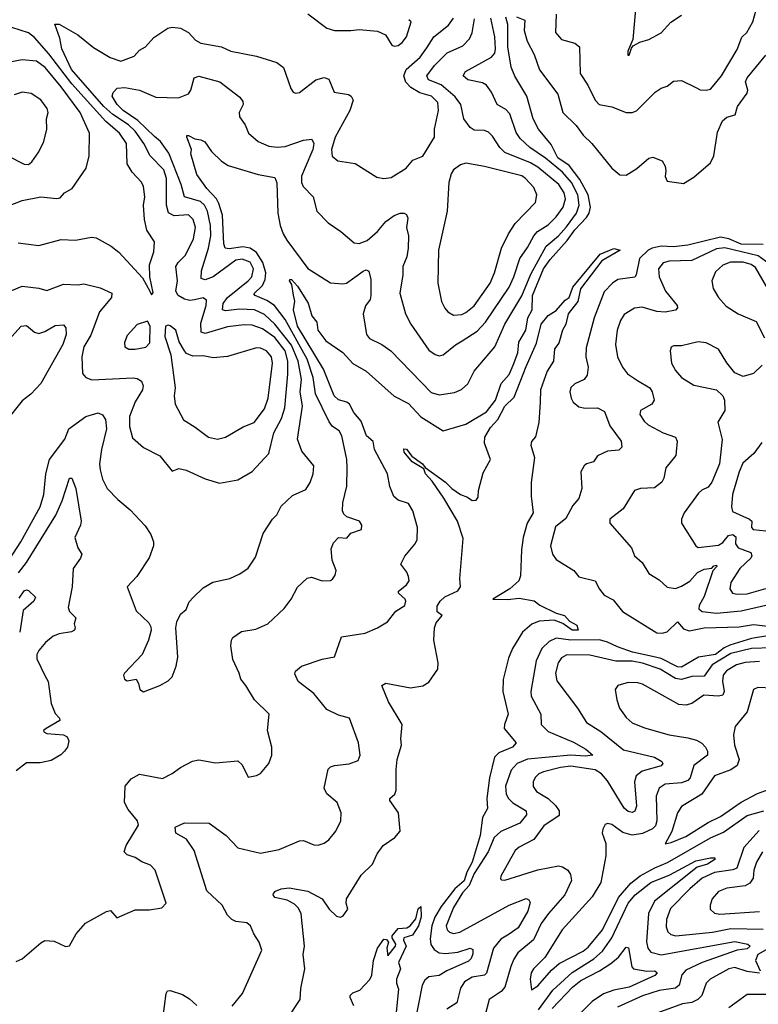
# Model space of a CAD drawing. Extents: x 1493970 to 1595317, y 729910 to 844791.
# Tile 79 of 256: x 1565783 to 1569378, y 767102 to 771898. Entities that reach past the tile are written whole.
import ezdxf

# ---------------------------------------------------------------- set-up
doc = ezdxf.new("R2010")
doc.units = 0

msp = doc.modelspace()

# ---------------------------------------------------------------- linework, layer by layer
at = {"layer": '0CON10XD'}
for points in [[(1568783.8, 771985), (1568768.3, 771801.7), (1568742.5, 771745), (1568743.8, 771725), (1568750, 771725), (1568760.5, 771759.5), (1568770, 771770), (1568802.3, 771787.7), (1568845, 771800.8), (1568905, 771834.4), (1568951.9, 771885), (1569005, 771919.1)], [(1567185, 771925.5), (1567277.2, 771857.2), (1567315, 771844.4), (1567395, 771844.4), (1567435, 771850.6), (1567525, 771842), (1567564.2, 771824.2), (1567595, 771773.3), (1567605, 771768)], [(1568394.6, 771925), (1568391.8, 771835), (1568420.7, 771800.7), (1568485, 771783.8), (1568508.2, 771765), (1568510.6, 771635), (1568549.3, 771579.3), (1568584.2, 771505), (1568604.5, 771484.5), (1568665, 771474), (1568735.9, 771445.9), (1568765, 771445.7), (1568785, 771454.4), (1568875.8, 771545), (1568905, 771564.4), (1568935.4, 771574.6), (1568965, 771598), (1569005, 771601.4), (1569075, 771568), (1569095, 771556.2), (1569125, 771553.8), (1569145, 771560), (1569155, 771570), (1569198.6, 771625), (1569275, 771752), (1569298, 771812), (1569322.9, 771835), (1569352.5, 771887.5), (1569367.8, 771945)], [(1565745, 770578.9), (1565795, 770600.4), (1565875, 770589.4), (1565915, 770578.6), (1565995, 770608.8), (1566065, 770605.7), (1566095, 770610.8), (1566175, 770591.6), (1566231.1, 770565), (1566230, 770545), (1566170.3, 770475), (1566128.3, 770361.7), (1566095, 770304), (1566085.5, 770255.5), (1566088.1, 770175), (1566105, 770154.3), (1566133.2, 770143.2), (1566335, 770153.8), (1566355, 770150.5), (1566375, 770137.5), (1566383.5, 770115), (1566379.6, 770095), (1566345, 770037.1), (1566317.6, 769965), (1566316.5, 769916.5), (1566331.1, 769861.1), (1566384.6, 769814.6), (1566465, 769772.9), (1566525, 769698.8), (1566557.7, 769712.3), (1566593.4, 769703.4), (1566685, 769661.9), (1566755, 769640.6), (1566845, 769656.7), (1566915, 769697.5), (1566995.5, 769785), (1567020.6, 769885), (1567056.5, 769955), (1567072.7, 770007.3), (1567088.2, 770171.8), (1567088.3, 770235), (1567074.6, 770285), (1567025, 770349.7), (1566965, 770392.1), (1566915, 770410.2), (1566875, 770411.6), (1566795, 770401.1), (1566685, 770370), (1566665.3, 770375.3), (1566665, 770418.8), (1566690.2, 770505), (1566692.3, 770532.3), (1566675, 770543.2), (1566633.5, 770533.5), (1566610.6, 770530.6), (1566585, 770536.2), (1566553.3, 770555), (1566543.4, 770575), (1566550.2, 770625), (1566542.7, 770695), (1566553.4, 770715), (1566589.2, 770750.8), (1566629.4, 770830.6), (1566639.2, 770885), (1566627.8, 770925), (1566605, 770947.2), (1566535, 770942.4), (1566506.7, 770956.7), (1566496.7, 770995), (1566497.1, 771125), (1566485, 771166.7), (1566417.3, 771235), (1566387.3, 771295), (1566345, 771355.5), (1566312.9, 771385), (1566235.4, 771435.4), (1566192.6, 771475), (1566034.3, 771655), (1565986.9, 771755), (1565977.3, 771807.3), (1565954.3, 771875.7), (1565974.4, 771875.6), (1566065, 771824.1), (1566142.5, 771762.5), (1566223.6, 771713.6), (1566275, 771695.3), (1566340, 771720), (1566365, 771748.6), (1566395, 771766), (1566435, 771811.2), (1566504.3, 771855.7), (1566525, 771862), (1566565, 771857.1), (1566605, 771835.7), (1566638.7, 771798.7), (1566665, 771783.8), (1566765, 771765.5), (1566810, 771745), (1566935, 771719.5), (1567035, 771688.6), (1567067.1, 771665), (1567102.1, 771562.1), (1567113.8, 771545), (1567125, 771540), (1567145, 771543.1), (1567225, 771604.5), (1567265, 771615.5), (1567288.3, 771608.3), (1567313.8, 771545), (1567382.8, 771532.8), (1567395.8, 771525), (1567405.5, 771505), (1567389.1, 771455), (1567318.8, 771325), (1567300.9, 771265), (1567303.2, 771233.2), (1567330.8, 771210.8), (1567416.5, 771196.5), (1567521.2, 771131.2), (1567555, 771124.3), (1567591.3, 771128.7), (1567664, 771175), (1567696.8, 771213.2), (1567745, 771232.5), (1567801.4, 771325), (1567802.1, 771365), (1567821.3, 771455), (1567817.6, 771495), (1567786.7, 771525), (1567730.7, 771540.7), (1567687.4, 771567.4), (1567662.8, 771592.8), (1567653.5, 771625), (1567664.7, 771655), (1567732.5, 771715), (1567765, 771760.9), (1567798.9, 771815), (1567869.4, 771870.6), (1567895.3, 771905)], [(1565765, 767310), (1565795, 767324), (1565885, 767402), (1565905, 767412.5), (1565949.7, 767409.7), (1566005, 767383.8), (1566025, 767386.7), (1566058, 767445), (1566103, 767497), (1566205, 767553.3), (1566225, 767558.8), (1566255, 767523.8), (1566345, 767562.9), (1566415, 767562.9), (1566475, 767571.2), (1566496.2, 767595), (1566442, 767755), (1566419.7, 767779.7), (1566376.7, 767796.7), (1566345, 767817.1), (1566305, 767829.4), (1566291.9, 767845), (1566300.5, 767875), (1566360.6, 767975), (1566355.6, 767995), (1566310.4, 768050.4), (1566292.1, 768085), (1566295.6, 768165), (1566325, 768200.8), (1566365, 768223.1), (1566478.3, 768201.7), (1566525, 768226), (1566565, 768255.8), (1566624.5, 768285.5), (1566655, 768293.1), (1566735, 768278), (1566845, 768287.5), (1566865, 768268.8), (1566895, 768208.8), (1566935, 768216.2), (1566955, 768226.2), (1566995.8, 768275), (1567010, 768315), (1567010, 768355), (1566989.2, 768435), (1566996.7, 768515), (1566925, 768584.2), (1566884.2, 768655), (1566858.8, 768685), (1566851.5, 768715), (1566821, 768781), (1566811.2, 768848.8), (1566813.6, 768876.4), (1566820.9, 768889.1), (1566862.5, 768917.5), (1566931.5, 768928.5), (1566990.6, 768955), (1567069.4, 769030.6), (1567104.4, 769075), (1567135, 769133.8), (1567181.7, 769178.3), (1567203, 769183), (1567255.8, 769164.2), (1567295, 769166.7), (1567305, 769173.3), (1567317.7, 769192.3), (1567323.3, 769215), (1567303.8, 769265), (1567299.5, 769320.5), (1567310.3, 769349.7), (1567335, 769376.2), (1567375, 769372), (1567395, 769396.7), (1567446.7, 769415), (1567448.8, 769435), (1567436.2, 769455), (1567375, 769476.9), (1567359.8, 769489.8), (1567353.6, 769505), (1567355.4, 769545), (1567375.5, 769625), (1567377.2, 769715), (1567375.3, 769755.3), (1567350.7, 769870.7), (1567337.5, 769895), (1567305, 769915.5), (1567288.4, 769938.4), (1567222.9, 770075), (1567210.9, 770155), (1567182.8, 770245), (1567075, 770437.1), (1567022.7, 770505), (1566985, 770530.2), (1566928.8, 770555), (1566923.2, 770563.2), (1566965, 770602.4), (1566977.7, 770632.3), (1566980.9, 770665), (1566966, 770715), (1566934.6, 770764.6), (1566904.9, 770784.9), (1566868.1, 770791.9), (1566801.7, 770781.7), (1566783.1, 770785), (1566776.1, 770806.1), (1566770, 770945), (1566752.8, 771002.8), (1566741, 771025), (1566693.3, 771075), (1566645, 771144), (1566615.6, 771245), (1566619.2, 771265), (1566595.7, 771325), (1566596.7, 771333.3), (1566605, 771333.1), (1566635, 771316.8), (1566665, 771313.3), (1566683.3, 771303.3), (1566716, 771255), (1566765, 771208.9), (1566797.6, 771187.6), (1566943, 771143), (1567025, 771129.2), (1567033.8, 771103.8), (1567040, 770955), (1567050.3, 770895), (1567064.7, 770855), (1567083.9, 770823.9), (1567185, 770685.6), (1567295, 770615.6), (1567355, 770611.1), (1567373.8, 770615), (1567455, 770673.3), (1567468.6, 770678.6), (1567482.2, 770672.2), (1567492.2, 770632.2), (1567492.7, 770555), (1567488.4, 770535), (1567466.4, 770503.6), (1567454.4, 770465), (1567470.8, 770365), (1567485, 770345.6), (1567545, 770316.4), (1567588.9, 770285), (1567785, 770082.1), (1567825, 770070.7), (1567898.8, 770081.2), (1567932.7, 770097.3), (1567965, 770124.3), (1567994.8, 770185.2), (1568095.2, 770304.8), (1568143.9, 770415), (1568226.6, 770553.4), (1568271.6, 770658.4), (1568345.9, 770794.1), (1568405.6, 770845), (1568445, 770888.1), (1568493.5, 770955), (1568505.7, 770995), (1568500, 771045), (1568469.5, 771105), (1568424.8, 771155), (1568342.5, 771222.5), (1568265.9, 771275), (1568218.5, 771318.5), (1568198.9, 771348.9), (1568169.2, 771439.2), (1568149.5, 771459.5), (1568106.5, 771485), (1568080, 771545), (1568055, 771578.7), (1568035, 771589.8), (1567965, 771604.4), (1567942, 771625), (1567952.5, 771645), (1568080, 771715), (1568095.9, 771734.1), (1568099.8, 771755), (1568096, 771815), (1568075.7, 771905)], [(1566816.8, 767093.2), (1566867.5, 767155), (1566960.8, 767365), (1566948.6, 767405), (1566923.1, 767445), (1566906.9, 767485), (1566888.5, 767498.5), (1566835, 767505.5), (1566815, 767515.6), (1566795, 767535.7), (1566768.2, 767585), (1566694.2, 767654.2), (1566631.4, 767851.4), (1566595, 767905.6), (1566542, 767935), (1566538.8, 767965), (1566584.5, 767985.5), (1566705, 767984.2), (1566787.5, 767925), (1566845, 767864.4), (1566955, 767838.1), (1567045, 767855.6), (1567145, 767898.1), (1567165, 767899.4), (1567215, 767878.1), (1567235, 767877.1), (1567265, 767887.1), (1567287.2, 767902.8), (1567321.4, 767945), (1567345.7, 767995), (1567347.1, 768035), (1567328, 768085), (1567277.6, 768127.6), (1567264.3, 768155), (1567285, 768246.7), (1567295, 768258), (1567314.4, 768265.6), (1567386.6, 768273.4), (1567429.7, 768290.3), (1567440, 768315), (1567431.4, 768375), (1567388.8, 768495), (1567335, 768511.1), (1567278.6, 768538.6), (1567215, 768616.2), (1567138.6, 768675), (1567122.4, 768712.4), (1567124.7, 768725), (1567155, 768749), (1567255, 768783.4), (1567315, 768794), (1567348.8, 768891.2), (1567465, 768909.3), (1567525.1, 768934.9), (1567574, 768965), (1567613.6, 769016.4), (1567656.9, 769045), (1567663.1, 769065), (1567659.4, 769075), (1567627.1, 769105), (1567627.1, 769115), (1567665, 769144.5), (1567678.1, 769165), (1567675.5, 769185.5), (1567667, 769207), (1567638, 769245), (1567657.1, 769285), (1567706.6, 769343.4), (1567717.8, 769365), (1567718.9, 769425), (1567696.5, 769505), (1567675, 769540.8), (1567625, 769556.9), (1567604.3, 769575), (1567583.8, 769623.8), (1567573.5, 769685), (1567510.4, 769805), (1567503.6, 769843.6), (1567471.1, 769871.1), (1567445, 769941.7), (1567409.4, 769985), (1567388.5, 770025), (1567374.7, 770035.3), (1567335, 770046.1), (1567314, 770065), (1567261.6, 770195), (1567135.5, 770405), (1567115.6, 770485), (1567122.5, 770527.5), (1567115.3, 770555.3), (1567108.1, 770608.1), (1567096, 770625), (1567097.5, 770632.5), (1567105, 770632.5), (1567135, 770599.6), (1567186.9, 770516.9), (1567204.6, 770455), (1567229.2, 770425), (1567234.4, 770385), (1567273, 770333), (1567355, 770276.4), (1567405, 770223.2), (1567468.8, 770185), (1567605, 770064.1), (1567675, 770027.8), (1567735, 769962.9), (1567845, 769895.5), (1567955, 769927.1), (1568055, 769987.8), (1568099.2, 770045), (1568126.5, 770125), (1568165, 770170), (1568184.8, 770215.2), (1568207.1, 770275), (1568213.4, 770326.6), (1568247, 770385), (1568256.9, 770445), (1568276.8, 770485), (1568279.4, 770555), (1568332, 770685), (1568365, 770730.5), (1568448.5, 770821.5), (1568485.6, 770875), (1568541.7, 770935), (1568554.5, 770955.5), (1568561.2, 770985), (1568550.6, 771045), (1568510, 771120), (1568458.3, 771188.3), (1568402.4, 771225), (1568369.5, 771289.5), (1568307.7, 771365), (1568281.7, 771415), (1568251.2, 771525), (1568192.4, 771622.4), (1568175, 771666.7), (1568158.8, 771765), (1568159.2, 771875), (1568149.6, 771909.6)], [(1567605, 771768), (1567625, 771772.5), (1567645, 771786), (1567665.6, 771815), (1567688, 771888), (1567677.7, 771897.7)], [(1567901.9, 771521.9), (1567835, 771580.2), (1567772.1, 771605), (1567764.1, 771625), (1567801.9, 771675), (1567864.3, 771735.7), (1567939.4, 771770.6), (1567971.8, 771805), (1567985, 771833.3), (1567997.3, 771902.7)], [(1568200.9, 771910.9), (1568241.4, 771895), (1568239.2, 771845), (1568252.9, 771792.9), (1568287.9, 771727.9), (1568313.1, 771653.1), (1568401.8, 771535), (1568426.6, 771445), (1568492.2, 771382.2), (1568525, 771335.4), (1568568.2, 771295), (1568665, 771174.6), (1568705, 771142.7), (1568735, 771140), (1568786.9, 771173.1), (1568845, 771222.9), (1568865, 771227.8), (1568910, 771210), (1568924.3, 771185), (1568927.8, 771162.2), (1568924.3, 771134.3), (1568935, 771112), (1569015, 771100.4), (1569065, 771130.4), (1569145, 771200), (1569161.9, 771235), (1569179.6, 771350.4), (1569203.8, 771405), (1569225, 771423.1), (1569265.8, 771434.2), (1569277.8, 771475), (1569325, 771540.4), (1569328.1, 771555), (1569316.8, 771595), (1569324.3, 771615), (1569415.4, 771724.6)], [(1565775, 770811.2), (1565875, 770797.7), (1565985, 770827.5), (1566055, 770823.6), (1566132.1, 770837.9), (1566155, 770834.6), (1566227.1, 770795), (1566265.4, 770765), (1566379.8, 770639.8), (1566415.9, 770575.9), (1566425, 770557.5), (1566433, 770567), (1566416.1, 770645), (1566414.5, 770704.5), (1566435, 770767.5), (1566438.1, 770815), (1566402.2, 770872.2), (1566390.5, 770925), (1566385.4, 770994.6), (1566391.5, 771035), (1566384.5, 771085), (1566375, 771105.6), (1566329.6, 771155), (1566305.8, 771195.8), (1566303.3, 771295), (1566267.9, 771345), (1566201.8, 771401.8), (1566036.1, 771585), (1565925, 771731.3), (1565855, 771811.2), (1565825, 771834.5), (1565745, 771860.4)], [(1565585, 770935.4), (1565795, 771016.8), (1565885, 771034.6), (1565963.1, 771026.9), (1565979.5, 771030.5), (1566000, 771055), (1566037.5, 771075), (1566106, 771175), (1566120.8, 771235), (1566122.5, 771345), (1566076.3, 771445), (1565985, 771570.5), (1565906.6, 771665), (1565865, 771695.8), (1565795, 771702.9), (1565700, 771685)], [(1565735, 769271.2), (1565788.4, 769355), (1565881.4, 769525), (1565900, 769585), (1565910.3, 769685), (1565927.7, 769755), (1566002.1, 769855), (1566021.1, 769905), (1566105, 769964.5), (1566165, 769982.5), (1566185, 769973.8), (1566200.9, 769950.9), (1566205.4, 769905.4), (1566181.4, 769805), (1566171.4, 769735), (1566174.8, 769704.8), (1566185, 769660), (1566208.8, 769615), (1566260.3, 769560.3), (1566320, 769510), (1566392.8, 769432.8), (1566420.6, 769390.6), (1566434.4, 769355), (1566434.2, 769335), (1566412.7, 769277.3), (1566352, 769185), (1566306.2, 769135), (1566348.8, 769018.8), (1566410.5, 768960.5), (1566421.2, 768941.2), (1566422, 768925), (1566409.2, 768875), (1566378, 768805), (1566292.5, 768715), (1566287.5, 768705), (1566293.3, 768685), (1566305, 768677.5), (1566350, 768685), (1566361.2, 768665), (1566366.7, 768635), (1566385, 768624), (1566465, 768654.3), (1566505, 768678), (1566525, 768697.5), (1566545, 768749.2), (1566552.9, 768792.9), (1566542.5, 768935), (1566547.5, 768965), (1566565, 769002.5), (1566593.3, 769025), (1566607.6, 769062.4), (1566626.9, 769083.1), (1566675, 769130), (1566722.3, 769157.7), (1566805, 769176), (1566855, 769198.8), (1566895, 769226), (1566930.2, 769279.8), (1566967.5, 769395), (1567013.8, 769465), (1567035, 769486.7), (1567055, 769528.8), (1567110.3, 769579.7), (1567175, 769608.8), (1567197.2, 769642.8), (1567210.8, 769685), (1567213.8, 769725), (1567156.8, 769796.8), (1567134.7, 769855), (1567160, 770015), (1567148.4, 770085), (1567154.8, 770145), (1567138, 770235), (1567105, 770312.3), (1567025, 770415.2), (1566975, 770461), (1566925, 770484.1), (1566855, 770488.4), (1566785, 770479.7), (1566770.4, 770485), (1566773.1, 770515), (1566794.3, 770545), (1566894.7, 770625), (1566911.9, 770645), (1566921.3, 770685), (1566905, 770716.9), (1566865, 770730.7), (1566835, 770727.1), (1566725, 770646), (1566685, 770630.3), (1566666.4, 770636.4), (1566667.1, 770675), (1566701.4, 770785), (1566713.6, 770845), (1566712, 770895), (1566696.4, 770965), (1566682.4, 770995), (1566663, 771013), (1566585, 771035.5), (1566569.1, 771095), (1566507.9, 771247.9), (1566468.1, 771305), (1566439.4, 771329.4), (1566357.1, 771407.1), (1566286.7, 771455), (1566257.3, 771485), (1566232, 771525), (1566237, 771543), (1566256.4, 771563.6), (1566295, 771567.1), (1566365, 771554.6), (1566445, 771519.7), (1566555, 771516.7), (1566603.8, 771536.2), (1566615.4, 771555), (1566632.2, 771615), (1566655, 771622.1), (1566757.1, 771595), (1566855, 771520), (1566869.3, 771499.3), (1566870.8, 771485), (1566851.1, 771445), (1566852.5, 771425), (1566880, 771385), (1566896.9, 771345), (1566943.9, 771303.9), (1566995, 771281.8), (1567036.2, 771276.2), (1567075, 771280.7), (1567165, 771311.5), (1567205.4, 771315.4), (1567214.5, 771295), (1567209, 771265), (1567172.3, 771177.7), (1567154.2, 771135), (1567154.6, 771104.6), (1567163.1, 771085), (1567211.9, 771035), (1567229.2, 770965), (1567285, 770908.6), (1567346.8, 770866.8), (1567411.1, 770811.1), (1567435, 770807.5), (1567475, 770822.3), (1567525, 770865.5), (1567565, 770914.6), (1567605, 770943.2), (1567635.5, 770955.5), (1567655, 770955.5), (1567665, 770949.2), (1567671.5, 770931.5), (1567666.1, 770885), (1567675.8, 770845), (1567674.3, 770785), (1567667, 770743), (1567647.8, 770695), (1567647.8, 770655), (1567633.6, 770565), (1567660.8, 770465), (1567687.5, 770415), (1567775, 770288.9), (1567805, 770266.2), (1567825, 770261.2), (1567845, 770265.5), (1567905, 770314.6), (1567937, 770333), (1568009, 770381), (1568049.7, 770425), (1568165.2, 770595), (1568188.4, 770645), (1568217.6, 770735), (1568255, 770787.9), (1568284.9, 770845.1), (1568303.4, 770866.6), (1568355, 770898.9), (1568395, 770937.2), (1568428.4, 770985), (1568439.3, 771025), (1568433.9, 771055), (1568408, 771095), (1568305, 771179.7), (1568269.8, 771199.8), (1568145, 771250.3), (1568119.6, 771275), (1568085, 771330.6), (1568065, 771350.5), (1568045, 771358.2), (1567995, 771360), (1567975, 771372.9), (1567945.3, 771415.3), (1567929.6, 771485), (1567901.9, 771521.9)], [(1565725, 771234.4), (1565805, 771193.4), (1565825, 771193.1), (1565842.1, 771205), (1565876.5, 771253.5), (1565900.4, 771305), (1565914.3, 771365), (1565913.5, 771415), (1565921.5, 771445), (1565916.2, 771465), (1565885, 771506.9), (1565837.6, 771537.6), (1565795, 771544.2), (1565755, 771532.5)], [(1567895, 770458.9), (1567935, 770462.1), (1567955, 770471.2), (1567995, 770504.6), (1568073.3, 770615), (1568094.7, 770665), (1568128, 770785), (1568162.3, 770855), (1568194.3, 770905.7), (1568293.1, 771006.9), (1568300, 771045), (1568285, 771080), (1568245.5, 771125), (1568226.8, 771136.8), (1568045, 771183.3), (1567955, 771198.2), (1567929.4, 771190.6), (1567895, 771166.2), (1567882.5, 771147.5), (1567872.5, 771105), (1567863.3, 770965), (1567821.8, 770775), (1567817.5, 770615), (1567835.5, 770525), (1567852.1, 770492.1), (1567867.5, 770475), (1567895, 770458.9)], [(1569402.2, 770802.2), (1569295, 770804.5), (1569235, 770830.7), (1569195, 770838.4), (1569035, 770800.3), (1568965, 770791.6), (1568905, 770795.4), (1568861.8, 770785), (1568842.8, 770775), (1568800.8, 770735), (1568784.5, 770655.5), (1568776.9, 770643.1), (1568695, 770632.7), (1568668.2, 770615), (1568628, 770572), (1568578.6, 770445), (1568539.8, 770299.8), (1568538.2, 770255), (1568549.7, 770205), (1568545, 770166), (1568531.1, 770145), (1568485, 770124.5), (1568465, 770105.7), (1568460.8, 770085), (1568466.8, 770055), (1568477.7, 770035), (1568505, 770011.8), (1568535, 770005.3), (1568595, 770006.9), (1568629.2, 769989.2), (1568655, 769919.2), (1568710.6, 769845), (1568714.2, 769815), (1568699.5, 769800.5), (1568644.6, 769795.4), (1568595.8, 769774.2), (1568575.7, 769745), (1568542, 769735), (1568530.6, 769725), (1568514.4, 769695), (1568519.4, 769615), (1568504.2, 769565), (1568475, 769531.2), (1568441.7, 769468.3), (1568391.6, 769428.4), (1568366.9, 769335), (1568377.3, 769295), (1568395, 769269.2), (1568480, 769215), (1568505, 769184.5), (1568584, 769165), (1568604.6, 769124.6), (1568628.6, 769095), (1568671.6, 769071.6), (1568717.1, 769015), (1568885, 768910.7), (1568910.8, 768909.2), (1568934.1, 768915.9), (1568985, 768964.5), (1569015, 768930.4), (1569041.1, 768921.1), (1569115, 768935.6), (1569285, 768940), (1569355, 768951.9), (1569425, 768944.4)], [(1567087.8, 767035), (1567148, 767125), (1567151.5, 767178.5), (1567170.8, 767275), (1567162, 767345), (1567168.4, 767385), (1567152.2, 767542.2), (1567140.5, 767570.5), (1567119.8, 767589.8), (1567085, 767609.6), (1567025, 767622.5), (1567016.2, 767635), (1567018.3, 767641.7), (1567027.7, 767652.3), (1567055, 767664), (1567095, 767669.2), (1567185, 767653.8), (1567255.7, 767615.7), (1567288.5, 767565), (1567325, 767530.8), (1567345, 767525.8), (1567357.4, 767532.6), (1567380.6, 767565), (1567371.4, 767595), (1567373.1, 767615), (1567445, 767730.8), (1567500.8, 767785), (1567522.9, 767835), (1567552.9, 767875), (1567608.6, 767915), (1567634.6, 767945.4), (1567626.5, 768035), (1567584.7, 768095), (1567585.3, 768105), (1567609.4, 768125), (1567615.6, 768145), (1567615.1, 768245), (1567620.5, 768295), (1567641.1, 768365), (1567637.8, 768395), (1567643.8, 768465), (1567578.6, 768575), (1567546.2, 768655), (1567565, 768666.7), (1567685, 768642.9), (1567745, 768652.9), (1567775, 768671.8), (1567818.3, 768735), (1567820.3, 768765), (1567798.6, 768875), (1567801.6, 768935), (1567810.5, 768959.5), (1567840, 768995), (1567815, 769013.8), (1567815, 769040.8), (1567829.2, 769065), (1567852.6, 769087.4), (1567915, 769116.7), (1567928.1, 769135), (1567925.5, 769175.5), (1567941.1, 769371.1), (1567913.5, 769455), (1567847.8, 769567.8), (1567790.3, 769650.3), (1567757.5, 769685), (1567750, 769710), (1567692.5, 769745), (1567655, 769792), (1567652.7, 769807.3), (1567665, 769805.7), (1567691.7, 769771.7), (1567743.3, 769735), (1567756, 769716), (1567855.5, 769645.5), (1567886.2, 769615), (1567928.8, 769585), (1567962.7, 769572.7), (1567985, 769556.2), (1568005, 769556.7), (1568015, 769572.5), (1568016.1, 769605), (1568039.3, 769690.7), (1568074.8, 769755), (1568045.3, 769835), (1568046.5, 769865), (1568075, 769911.8), (1568109.9, 769950.1), (1568144.7, 770015), (1568190.6, 770059.4), (1568248.6, 770208.6), (1568298.1, 770321.9), (1568322, 770415), (1568355, 770456.7), (1568395, 770481.2), (1568438.3, 770531.7), (1568458, 770545), (1568475.2, 770594.8), (1568608.2, 770755), (1568675, 770782.5), (1568706, 770775), (1568617.3, 770722.7), (1568513.4, 770586.6), (1568500.3, 770525), (1568452.3, 770465), (1568442, 770415), (1568425.5, 770385), (1568407.6, 770322.4), (1568386.1, 770293.9), (1568381.2, 770235), (1568350, 770185), (1568318.6, 770095), (1568315.7, 770035), (1568310, 769935), (1568293.9, 769866.1), (1568275, 769843.3), (1568270.8, 769825), (1568288.8, 769765), (1568273, 769643), (1568272.3, 769577.7), (1568282.5, 769495), (1568252.7, 769445), (1568234.1, 769375.9), (1568225.3, 769315), (1568221.5, 769188.5), (1568212, 769165), (1568168.1, 769125), (1568086.7, 769075), (1568157, 769073), (1568215, 769080.4), (1568287.6, 769067.6), (1568315, 769046.5), (1568395, 769007.8), (1568435.4, 768995.4), (1568458.8, 768968.8), (1568495, 768948.1), (1568502, 768925), (1568472, 768925), (1568427.3, 768957.3), (1568385, 768972.6), (1568311.8, 768968.2), (1568276.6, 768953.4), (1568230, 768915), (1568181.5, 768835), (1568162.7, 768787.3), (1568136.2, 768683.8), (1568134.2, 768625), (1568160.4, 768515), (1568142.1, 768465), (1568141.2, 768445), (1568199.2, 768375), (1568182.5, 768355), (1568115, 768327.1), (1568094.5, 768305.5), (1568069.2, 768205), (1568057.5, 768105), (1568060.7, 768055), (1568035, 768012), (1568024.9, 767925), (1567985, 767793.9), (1567959.5, 767745), (1567946.6, 767703.4), (1567901, 767665), (1567835, 767578.1), (1567803.7, 767526.3), (1567788.4, 767485), (1567781.2, 767421.2), (1567784.1, 767394.1), (1567799.6, 767369.6), (1567825, 767353.3), (1567855, 767350), (1567915, 767356.2), (1567976.1, 767376.1), (1567988.3, 767368.3), (1567988.6, 767348.6), (1567981, 767325), (1567967.7, 767312.3), (1567862.2, 767265), (1567825, 767241.9), (1567774.5, 767235.5), (1567755, 767219.6), (1567742.3, 767195), (1567706.9, 767013.1)], [(1569485, 770669.5), (1569377.2, 770747.2), (1569215, 770785.9), (1569175, 770781.7), (1569054.5, 770725.5), (1568945, 770722.1), (1568915, 770712.8), (1568892.4, 770685), (1568895.3, 770645), (1568926.2, 770576.2), (1568984.2, 770505), (1568985.5, 770494.5), (1568975, 770483.3), (1568925, 770473.4), (1568885, 770477.1), (1568812.7, 770497.3), (1568775, 770493.3), (1568725, 770462.5), (1568707.6, 770432.4), (1568691.8, 770385), (1568682.5, 770315), (1568692.7, 770255), (1568717.5, 770205), (1568742.3, 770172.3), (1568791.1, 770141.1), (1568850, 770105), (1568862.2, 770085), (1568871.4, 770045), (1568860.8, 770025), (1568805.6, 769995), (1568801.5, 769975), (1568822.4, 769942.4), (1568842.5, 769925), (1568915, 769884.7), (1568976, 769865), (1568984.2, 769845), (1568976.7, 769775), (1568927.5, 769715), (1568918.6, 769665), (1568908, 769645), (1568872.8, 769617.2), (1568805, 769614.5), (1568775, 769604.2), (1568720.5, 769515), (1568656.2, 769465), (1568656.2, 769445), (1568760.8, 769325), (1568776.4, 769286.4), (1568813.5, 769253.5), (1568845, 769200), (1568895, 769170), (1568935, 769134), (1568975, 769127.8), (1569005, 769138.2), (1569045, 769162.9), (1569083.1, 769205), (1569115, 769220.7), (1569152.9, 769227.1), (1569162.5, 769237.5), (1569175, 769241.2), (1569177.1, 769235), (1569156.4, 769213.6), (1569115, 769088.6), (1569091.3, 769045), (1569088.9, 769028.9), (1569105.3, 769015.3), (1569175, 769007.4), (1569295, 769017.8), (1569415, 769045.5)], [(1569418.7, 770598.7), (1569365, 770690.2), (1569344.2, 770705.8), (1569305, 770716.8), (1569242.7, 770717.3), (1569205, 770702.7), (1569170.1, 770669.9), (1569152.1, 770625), (1569158.5, 770588.5), (1569184.5, 770545), (1569222.7, 770502.7), (1569280.8, 770465), (1569367.8, 770427.8), (1569408.7, 770348.7)], [(1566313.2, 770293.2), (1566345, 770293.5), (1566397.3, 770302.7), (1566416.6, 770323.4), (1566418, 770405), (1566405, 770428.8), (1566355, 770412.5), (1566305, 770360), (1566292.9, 770325), (1566294, 770305), (1566313.2, 770293.2)], [(1565744, 770355), (1565790, 770405), (1565815, 770407.8), (1565854.3, 770375), (1565875, 770368.9), (1565905, 770379.1), (1565955, 770407.9), (1565995, 770411.4), (1566007.5, 770397.5), (1566008.2, 770365), (1565992, 770315), (1565886.2, 770125), (1565836.6, 770073.4), (1565795, 770040.8), (1565712.5, 769937.5)], [(1566745, 769854.5), (1566785, 769864.3), (1566870, 769915), (1566923.5, 769936.5), (1566975, 770002.2), (1566992.9, 770055), (1567013.2, 770225), (1567008.8, 770255), (1566984.3, 770285), (1566955, 770297.5), (1566935, 770298.8), (1566795, 770257.8), (1566725, 770250.5), (1566675, 770260), (1566625, 770258.8), (1566595, 770271.2), (1566584.3, 770284.3), (1566559.2, 770329.2), (1566543.3, 770385), (1566515, 770406.2), (1566505, 770410), (1566492.5, 770405), (1566489.2, 770355), (1566518.8, 770265), (1566540, 770105), (1566533.8, 770065), (1566539.7, 770025), (1566579.2, 769949.2), (1566637.5, 769912.5), (1566701.2, 769865), (1566745, 769854.5)], [(1569397.5, 770215), (1569355.7, 770174.3), (1569305, 770160), (1569265, 770176.9), (1569225, 770225.7), (1569185, 770293.1), (1569125, 770323.8), (1569085, 770329.1), (1569005, 770310), (1568965, 770309.2), (1568955, 770303.3), (1568948.6, 770285), (1568955.6, 770225), (1568975, 770189.2), (1569004.4, 770155), (1569065, 770117.8), (1569175, 770095.6), (1569205, 770065.8), (1569214.2, 770045), (1569216, 769995), (1569182.1, 769937.9), (1569203, 769853), (1569189.2, 769735), (1569152.9, 769645), (1569135, 769620.5), (1569103.5, 769606.5), (1569087.8, 769592.2), (1569017.9, 769495), (1569004.4, 769465), (1569004.4, 769445), (1569074.3, 769335), (1569085, 769327.1), (1569185, 769339.1), (1569205, 769352), (1569233.4, 769385), (1569255, 769389.6), (1569268.3, 769378.3), (1569268, 769345), (1569280, 769325), (1569342.8, 769302.8), (1569346.7, 769286.7), (1569342, 769275), (1569288.1, 769225), (1569245, 769157.1), (1569240.4, 769125), (1569252.5, 769105), (1569275, 769099.3), (1569325, 769101.1), (1569415, 769127.9)], [(1569395, 769838.6), (1569357.5, 769785), (1569302.8, 769737.2), (1569284.8, 769695.2), (1569252.8, 769585), (1569247.8, 769525), (1569252.5, 769502.5), (1569336.2, 769465), (1569346.2, 769455), (1569345.8, 769425), (1569354, 769415), (1569415, 769408.9)], [(1565776.7, 769203.3), (1565815.7, 769254.3), (1565958, 769485), (1565988.8, 769555), (1566025, 769664), (1566037.1, 769665), (1566056.4, 769615), (1566082.5, 769455), (1566079.2, 769435), (1566050.6, 769375), (1566065.7, 769325.7), (1566085.7, 769295), (1566078.1, 769275), (1566042.2, 769225), (1566038.2, 769135), (1566017.9, 769035), (1566025.4, 769015), (1566056.4, 768985), (1566047.1, 768955), (1566052.9, 768935), (1566050, 768925), (1566034.6, 768915.4), (1565975, 768907.1), (1565945, 768895.5), (1565907.8, 768865), (1565876.5, 768825), (1565866.4, 768805), (1565866.2, 768785), (1565905, 768704.2), (1565921.2, 768675), (1565935, 768566.7), (1565955, 768519.2), (1565976.5, 768496.5), (1565978.2, 768485), (1565910.8, 768445), (1565898, 768435), (1565899.5, 768429.5), (1565915, 768421.2), (1565996, 768415), (1566012.9, 768405), (1566021.4, 768385), (1566015.8, 768355), (1566000.8, 768335), (1565982.6, 768317.4), (1565935, 768289.2), (1565882.3, 768277.7), (1565815, 768278.8), (1565765, 768238.8)], [(1565780.5, 769079.5), (1565805, 769115.4), (1565815, 769121.1), (1565825, 769117.5), (1565860, 769085), (1565851.2, 769065), (1565800.1, 769019.9), (1565782.5, 768915)], [(1569435, 768898), (1569345, 768883.3), (1569239.5, 768850.5), (1569211.6, 768838.4), (1569169.7, 768805), (1569086.5, 768793.5), (1569005, 768744.1), (1568985, 768745.5), (1568905, 768787), (1568863.8, 768796.2), (1568766.7, 768816.7), (1568692.6, 768842.6), (1568645, 768866.4), (1568605, 768876.8), (1568465.1, 768875.1), (1568395, 768885.8), (1568360.7, 768869.3), (1568324.8, 768835.2), (1568296.5, 768775), (1568270.4, 768625), (1568272.7, 768602.7), (1568320, 768515), (1568321.1, 768465), (1568355, 768431.1), (1568478.5, 768378.5), (1568538.1, 768345), (1568572.5, 768315), (1568535, 768310.3), (1568465, 768315.5), (1568255, 768296.7), (1568205, 768274.2), (1568175, 768241.9), (1568147.7, 768165), (1568151.6, 768125), (1568161.6, 768105), (1568183.3, 768083.3), (1568248.1, 768045), (1568250.4, 768025), (1568216.9, 767985), (1568125, 767943.2), (1568092.4, 767915), (1568063.5, 767845), (1567995, 767739.2), (1567970, 767680), (1567937.8, 767645), (1567895, 767573.3), (1567859.6, 767485), (1567863.5, 767465), (1567875, 767452.7), (1567895, 767447.5), (1567925, 767454.2), (1568165, 767585.7), (1568247.6, 767617.6), (1568261.4, 767611.4), (1568267.5, 767597.5), (1568257.1, 767555), (1568209.1, 767475), (1568165, 767443.4), (1568125, 767420), (1568090, 767375), (1568055, 767252.9), (1568045, 767244.6), (1567985, 767234.1), (1567948.5, 767211.5), (1567929.4, 767180.6), (1567911.5, 767108.5), (1567862, 767078)], [(1569445, 768838.2), (1569345, 768834.7), (1569245, 768809.9), (1569153.8, 768755), (1569115, 768700), (1569055, 768698.9), (1569005, 768683.7), (1568975, 768689.6), (1568900, 768735), (1568815, 768763.2), (1568765, 768772.7), (1568685, 768773), (1568557.7, 768802.3), (1568446.4, 768803.6), (1568420.6, 768789.4), (1568404.7, 768764.7), (1568391, 768715), (1568397.6, 768677.6), (1568498.1, 768545), (1568541.5, 768475), (1568611.3, 768431.3), (1568721.5, 768341.5), (1568872.5, 768305), (1568908.6, 768285), (1568914.2, 768275), (1568905.8, 768264.2), (1568813.2, 768236.8), (1568784.3, 768215), (1568775.2, 768185), (1568785, 768067.5), (1568777, 768043), (1568765, 768036.5), (1568745, 768041.3), (1568725, 768056.8), (1568645, 768190.2), (1568615, 768224), (1568585, 768244.8), (1568465, 768261.2), (1568415, 768256.2), (1568332.5, 768235), (1568310.6, 768225), (1568292.6, 768207.4), (1568281.8, 768185), (1568283, 768163), (1568298.8, 768138.8), (1568354.8, 768104.8), (1568390.6, 768070.6), (1568408.2, 768045), (1568408.9, 768021.1), (1568335, 767971.2), (1568286, 767904), (1568215, 767867.5), (1568195, 767850.6), (1568125, 767726.7), (1568123.6, 767713.6), (1568127.5, 767707.5), (1568145, 767706.2), (1568305, 767756.6), (1568405, 767776), (1568425, 767772.1), (1568451.1, 767755), (1568464.1, 767734.1), (1568469.6, 767705), (1568435.9, 767635), (1568357.3, 767545), (1568321.8, 767495), (1568283.3, 767416.7), (1568207.7, 767352.3), (1568187.6, 767322.4), (1568174.3, 767285.7), (1568144.2, 767185), (1568126.2, 767165), (1568067.9, 767125), (1568046.5, 767045)], [(1569385, 768772.4), (1569315, 768766.2), (1569272.7, 768755), (1569223.9, 768726.1), (1569207.2, 768705), (1569204.8, 768675.2), (1569211.7, 768625), (1569205, 768608.5), (1569185, 768602.4), (1569112.6, 768607.4), (1569055, 768567.5), (1569025, 768558.5), (1568991.8, 768561.8), (1568870.2, 768630.2), (1568815, 768661.8), (1568792.1, 768667.9), (1568745, 768669.5), (1568694, 768655), (1568680.8, 768635), (1568690, 768585), (1568702.5, 768545), (1568735, 768499.4), (1568765, 768472.7), (1568825, 768448.2), (1568945, 768414), (1569035, 768400.7), (1569078, 768388), (1569103.8, 768373.8), (1569122.1, 768355), (1569131.5, 768335), (1569131.8, 768315), (1569064, 768265), (1569046.5, 768205), (1569035, 768191.6), (1569005, 768180.6), (1568925, 768174.6), (1568895.6, 768155), (1568881.4, 768115), (1568884.8, 767995), (1568877.9, 767972.1), (1568863.6, 767956.4), (1568815, 767933.9), (1568765, 767925.2), (1568718.3, 767938.3), (1568665, 767977.1), (1568645, 767982), (1568633, 767977), (1568621.2, 767955), (1568618, 767935), (1568626.4, 767913.6), (1568635.6, 767885), (1568635.4, 767825), (1568612.3, 767695), (1568570.4, 767625), (1568424.1, 767465), (1568339.9, 767330.1), (1568284.6, 767275), (1568273.3, 767255), (1568267.3, 767225), (1568275, 767173.3), (1568305, 767192.5), (1568371.7, 767268.3), (1568409, 767301), (1568525, 767361), (1568549.8, 767380.2), (1568619.4, 767465), (1568697.2, 767622.8), (1568758.5, 767691.5), (1568803, 767727), (1568875, 767767.3), (1568937, 767793), (1569145, 767912.7), (1569209, 767941), (1569325, 768021.4), (1569405, 768044.5)], [(1569515, 768638.7), (1569375.6, 768644.4), (1569355.8, 768635), (1569325, 768525.8), (1569265.6, 768455), (1569258.5, 768415), (1569261.8, 768365), (1569284.7, 768295), (1569276.1, 768265), (1569245.5, 768244.5), (1569165.9, 768214.1), (1569103.9, 768125), (1569004.8, 768065.2), (1568985, 768034.3), (1568956.8, 767943.2), (1568924.4, 767884.4), (1568955, 767890), (1569025, 767919.3), (1569135, 767987), (1569195, 768016.1), (1569295, 768087.1), (1569375, 768129), (1569445.5, 768154.5)], [(1569382.2, 767947.8), (1569308.8, 767865), (1569274.1, 767765.9), (1569255, 767757), (1569165, 767743.3), (1569105, 767716.7), (1569044.6, 767665), (1568951, 767569), (1568931.2, 767515), (1568929.8, 767479.8), (1568937.5, 767455), (1568952.4, 767442.4), (1568977.5, 767435), (1569042, 767442), (1569155, 767453.4), (1569245, 767470.9), (1569402, 767468)], [(1569398.4, 767845), (1569370.3, 767795), (1569356.9, 767755), (1569353.4, 767716.6), (1569337.7, 767692.3), (1569315, 767679.4), (1569225, 767666.9), (1569185, 767651.1), (1569154.6, 767615), (1569143.8, 767585), (1569143.5, 767565), (1569165, 767545.5), (1569191.5, 767541.5), (1569385, 767554.7)], [(1568308.4, 767075), (1568378.7, 767171.3), (1568472.3, 767257.7), (1568577, 767323), (1568619.3, 767360.7), (1568665, 767425.3), (1568745.5, 767595), (1568778.7, 767635), (1568856, 767695), (1568947.9, 767732.1), (1569075, 767801), (1569145.3, 767815.3), (1569166.7, 767815), (1569167.3, 767807.3), (1569131.5, 767785), (1569080.7, 767769.3), (1568873.7, 767605), (1568843.4, 767545), (1568834.4, 767405.6), (1568840, 767375), (1568855, 767355.8), (1568905, 767343.8), (1569265, 767408.1), (1569327.5, 767395), (1569339.6, 767385), (1569325, 767372.3), (1569275, 767365.2), (1569105, 767306.1), (1569025, 767268.5), (1569006.3, 767245), (1568993.2, 767195), (1568975, 767181.3), (1568895, 767168.7), (1568815, 767143.2), (1568692.7, 767087.3)], [(1567408.6, 767095), (1567390.8, 767135), (1567392, 767145), (1567405, 767158), (1567439.2, 767170.8), (1567487.8, 767222.2), (1567496.5, 767243.5), (1567504.6, 767315.4), (1567524.2, 767375.8), (1567555, 767420), (1567568.3, 767418.3), (1567577.5, 767405), (1567570, 767375), (1567575, 767337.5), (1567612, 767385), (1567614, 767395), (1567596.2, 767425), (1567596.7, 767435), (1567625, 767470.8), (1567667.5, 767475), (1567684.2, 767485), (1567711.1, 767518.9), (1567723, 767567), (1567735, 767578.8), (1567737.4, 767527.4), (1567723.6, 767485), (1567695, 767438.9), (1567652.5, 767425), (1567650.9, 767415), (1567664.3, 767385), (1567626, 767305), (1567636.2, 767275), (1567616.7, 767225), (1567616.7, 767205), (1567627.5, 767175), (1567610, 767015)], [(1568375, 767081.7), (1568474, 767185), (1568515, 767218.1), (1568605.7, 767264.3), (1568659.9, 767300.1), (1568698, 767332), (1568735, 767380.8), (1568746.7, 767376.7), (1568763.1, 767285), (1568771.4, 767275), (1568835, 767263.5), (1568875, 767265.8), (1568885.6, 767255), (1568875, 767242.5), (1568749.6, 767185), (1568675, 767170.6), (1568625, 767153.8), (1568569.2, 767115), (1568510, 767055)], [(1569482.8, 767405), (1569376.2, 767345), (1569364.8, 767315), (1569387.1, 767265)], [(1569385, 767253.8), (1569325, 767261.2), (1569265, 767280.5), (1569235, 767274.6), (1569143.6, 767225), (1569125, 767204.3), (1569102.9, 767145), (1569084.5, 767125), (1569055, 767111.1), (1569009.2, 767105), (1568835, 767041.5)], [(1566478.7, 767031.3), (1566496, 767155), (1566502.9, 767167.1), (1566515, 767170), (1566575, 767150), (1566609.3, 767129.3), (1566645, 767096)], [(1569425, 767150), (1569325, 767150), (1569234.4, 767085)]]:
    msp.add_lwpolyline(points, dxfattribs=at)

doc.saveas('drawing.dxf')
